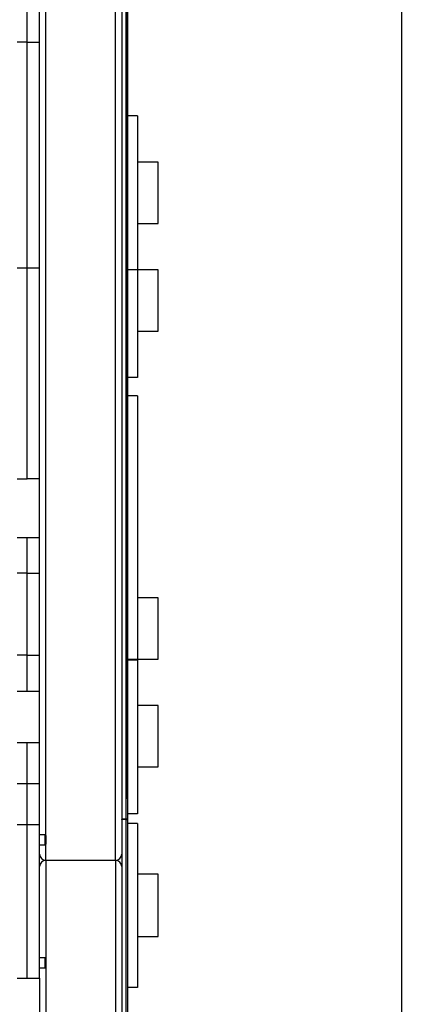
# Model space of a CAD drawing. Header units: millimetres. Extents: x 0 to 841, y 0 to 594.
# Tile 128 of 177: x 412 to 432, y 322 to 370. Entities that reach past the tile are written whole.
import ezdxf

# ---------------------------------------------------------------- set-up
doc = ezdxf.new("R2010")
doc.units = ezdxf.units.MM
doc.layers.add('COTES', color=1, linetype='Continuous')
doc.layers.add('TRAIT-FORT', color=4, linetype='Continuous', lineweight=25)
doc.styles.add('SLDTEXTSTYLE1', font='TXT', dxfattribs={"width": 0.75})
doc.dimstyles.new('SLDDIMSTYLE0', dxfattribs={"dimtxt": 3, "dimasz": 2, "dimexe": 0, "dimexo": 0.0625, "dimgap": 0.75, "dimtad": 1, "dimdec": 0, "dimlfac": 20, "dimrnd": 1e-09, "dimzin": 12, "dimdsep": 46, "dimtxsty": 'SLDTEXTSTYLE1', "dimsah": 1, "dimcen": 0.09, "dimadec": 0, "dimazin": 3, "dimtfac": 1, "dimtdec": 0, "dimtofl": 0, "dimtmove": 0, "dimatfit": 3, "dimfxl": 1, "dimfrac": 2, "dimtolj": 1, "dimtzin": 12, "dimarcsym": 0})

# ---------------------------------------------------------------- blocks, each defined once
blk = doc.blocks.new('_D_10')
at = {"layer": 'COTES', "color": 1, "transparency": 16777216}
for p, q in [((377.437, 559.633), (377.437, 563.998)), ((417.437, 331.888), (417.437, 563.998)), ((377.437, 562.998), (417.437, 562.998))]:
    blk.add_line(p, q, dxfattribs=at)
for points in [[(377.437, 562.998), (379.437, 562.498), (379.437, 563.498)], [(417.437, 562.998), (415.437, 563.498), (415.437, 562.498)]]:
    blk.add_solid(points, dxfattribs=at)
at = {"layer": 'COTES', "color": 1, "transparency": 16777216, "insert": (394.112, 566.865), "char_height": 3, "attachment_point": 1, "style": 'SLDTEXTSTYLE1'}
blk.add_mtext('800', dxfattribs=at)
blk = doc.blocks.new('_D_12')
at = {"layer": 'COTES', "color": 1, "transparency": 16777216}
for p, q in [((418.362, 558.383), (431.809, 558.383)), ((430.809, 290.383), (430.809, 558.383)), ((418.362, 290.383), (431.809, 290.383))]:
    blk.add_line(p, q, dxfattribs=at)
for points in [[(430.809, 558.383), (430.309, 556.383), (431.309, 556.383)], [(430.809, 290.383), (431.309, 292.383), (430.309, 292.383)]]:
    blk.add_solid(points, dxfattribs=at)
at = {"layer": 'COTES', "color": 1, "transparency": 16777216, "insert": (426.942, 419.95), "char_height": 3, "attachment_point": 1, "rotation": 90, "style": 'SLDTEXTSTYLE1'}
blk.add_mtext('5360', dxfattribs=at)

msp = doc.modelspace()

# ---------------------------------------------------------------- linework, layer by layer
at = {"layer": 'TRAIT-FORT', "color": 4, "linetype": 'Continuous', "lineweight": 25}
for p, q in [((417.162, 387.078), (417.162, 330.888)), ((417.362, 387.078), (417.362, 330.888)), ((416.862, 328.883), (416.862, 385.383)), ((413.462, 330.098), (413.462, 382.168)), ((413.162, 368.783), (413.162, 381.633)), ((417.362, 376.883), (417.362, 330.888)), ((417.437, 376.883), (417.437, 330.888)), ((412.562, 368.783), (412.562, 375.633)), ((412.562, 368.783), (412.062, 368.783)), ((412.562, 357.783), (412.562, 368.783)), ((412.562, 368.783), (413.162, 368.783)), ((413.162, 357.783), (413.162, 368.783)), ((417.937, 365.187), (417.437, 365.187)), ((417.937, 365.187), (417.937, 357.687)), ((418.937, 362.939), (417.937, 362.939)), ((418.937, 362.937), (417.937, 362.937)), ((418.937, 362.937), (418.937, 362.939)), ((418.937, 359.937), (418.937, 362.937)), ((417.937, 359.937), (418.937, 359.937)), ((412.062, 357.783), (412.562, 357.783)), ((412.562, 347.483), (412.562, 357.783)), ((412.562, 357.783), (413.162, 357.783)), ((413.162, 330.633), (413.162, 357.783)), ((417.937, 357.687), (417.437, 357.687)), ((418.937, 357.689), (417.937, 357.689)), ((417.937, 357.687), (417.937, 352.439)), ((418.937, 354.689), (418.937, 357.689)), ((417.937, 354.689), (418.937, 354.689)), ((417.937, 352.439), (417.437, 352.439)), ((417.937, 351.532), (417.437, 351.532)), ((417.937, 351.532), (417.937, 338.687)), ((412.062, 347.483), (412.562, 347.483)), ((413.162, 347.483), (412.562, 347.483)), ((412.062, 344.633), (412.562, 344.633)), ((412.562, 342.883), (412.562, 344.633)), ((412.562, 344.633), (413.162, 344.633)), ((412.562, 342.883), (412.062, 342.883)), ((412.562, 338.883), (412.562, 342.883)), ((412.562, 342.883), (413.162, 342.883)), ((418.937, 341.689), (417.937, 341.689)), ((418.937, 338.689), (418.937, 341.689)), ((412.562, 338.883), (412.062, 338.883)), ((412.562, 338.883), (413.162, 338.883)), ((412.562, 337.133), (412.562, 338.883)), ((417.937, 338.687), (417.437, 338.687)), ((417.937, 338.654), (417.437, 338.654)), ((417.937, 338.689), (418.937, 338.689)), ((417.937, 338.687), (417.937, 338.654)), ((417.937, 338.654), (417.937, 331.154)), ((412.062, 337.133), (412.562, 337.133)), ((412.562, 337.133), (413.162, 337.133)), ((418.937, 336.437), (417.937, 336.437)), ((418.937, 333.437), (418.937, 336.437)), ((412.062, 334.633), (412.562, 334.633)), ((412.562, 332.633), (412.562, 334.633)), ((412.562, 334.633), (413.162, 334.633)), ((417.937, 333.437), (418.937, 333.437)), ((412.062, 332.633), (412.562, 332.633)), ((412.562, 332.633), (413.162, 332.633)), ((412.562, 330.633), (412.562, 332.633)), ((417.162, 330.883), (417.162, 330.888)), ((417.362, 330.888), (417.162, 330.888)), ((417.362, 330.883), (417.162, 330.883)), ((417.162, 330.883), (417.162, 290.383)), ((417.437, 330.888), (417.362, 330.888)), ((417.362, 330.888), (417.362, 330.883)), ((417.362, 330.883), (417.362, 290.383)), ((417.362, 330.883), (417.437, 330.883)), ((417.937, 331.154), (417.437, 331.154)), ((417.437, 330.888), (417.437, 330.883)), ((417.437, 330.883), (417.437, 290.383)), ((412.062, 330.633), (412.562, 330.633)), ((412.562, 330.633), (413.162, 330.633)), ((412.562, 323.133), (412.562, 330.633)), ((413.162, 323.133), (413.162, 330.633)), ((417.937, 330.687), (417.437, 330.687)), ((417.937, 330.687), (417.937, 322.687)), ((413.427, 330.133), (413.162, 330.133)), ((413.462, 330.098), (413.427, 330.133)), ((413.427, 329.633), (413.427, 330.133)), ((413.462, 330.098), (413.462, 329.668)), ((413.162, 329.633), (413.427, 329.633)), ((413.427, 329.633), (413.462, 329.668)), ((413.462, 328.883), (413.462, 329.668)), ((416.862, 328.883), (413.462, 328.883)), ((413.462, 328.883), (413.462, 324.098)), ((416.862, 328.883), (416.862, 291.383)), ((418.937, 328.212), (417.937, 328.212)), ((418.937, 325.162), (418.937, 328.212)), ((417.937, 325.162), (418.937, 325.162)), ((413.427, 324.133), (413.162, 324.133)), ((413.462, 324.098), (413.427, 324.133)), ((413.427, 323.633), (413.427, 324.133)), ((413.427, 323.633), (413.462, 323.668)), ((413.462, 324.098), (413.462, 323.668)), ((413.462, 323.668), (413.462, 296.598)), ((413.162, 323.633), (413.427, 323.633)), ((412.062, 323.133), (412.562, 323.133)), ((412.562, 323.133), (413.162, 323.133)), ((413.162, 323.133), (413.162, 310.283)), ((417.937, 322.687), (417.437, 322.687))]:
    msp.add_line(p, q, dxfattribs=at)
for centre, start, end in [((413.462, 329.183), 180, 270), ((416.862, 329.183), 270, 360), ((413.462, 328.583), 90, 180), ((416.862, 328.583), 0, 90)]:
    msp.add_arc(centre, 0.3, start, end, dxfattribs=at)

# ---------------------------------------------------------------- dimensions: what is measured, and where the dimension line sits
at = {"layer": 'COTES', "color": 1}
for base, p1, p2, angle, picture, middle in [((417.437, 562.998), (377.437, 558.633), (417.437, 330.888), 0, '_D_10', (397.437, 562.998)), ((430.809, 558.383), (417.362, 290.383), (417.362, 558.383), 90, '_D_12', (430.809, 424.383))]:
    dim = msp.add_linear_dim(base=base, p1=p1, p2=p2, angle=angle, dimstyle='SLDDIMSTYLE0', dxfattribs=at)
    dim.commit()
    dim.dimension.update_dxf_attribs({"geometry": picture, "text_midpoint": middle, "dimtype": 160})

doc.saveas('drawing.dxf')
